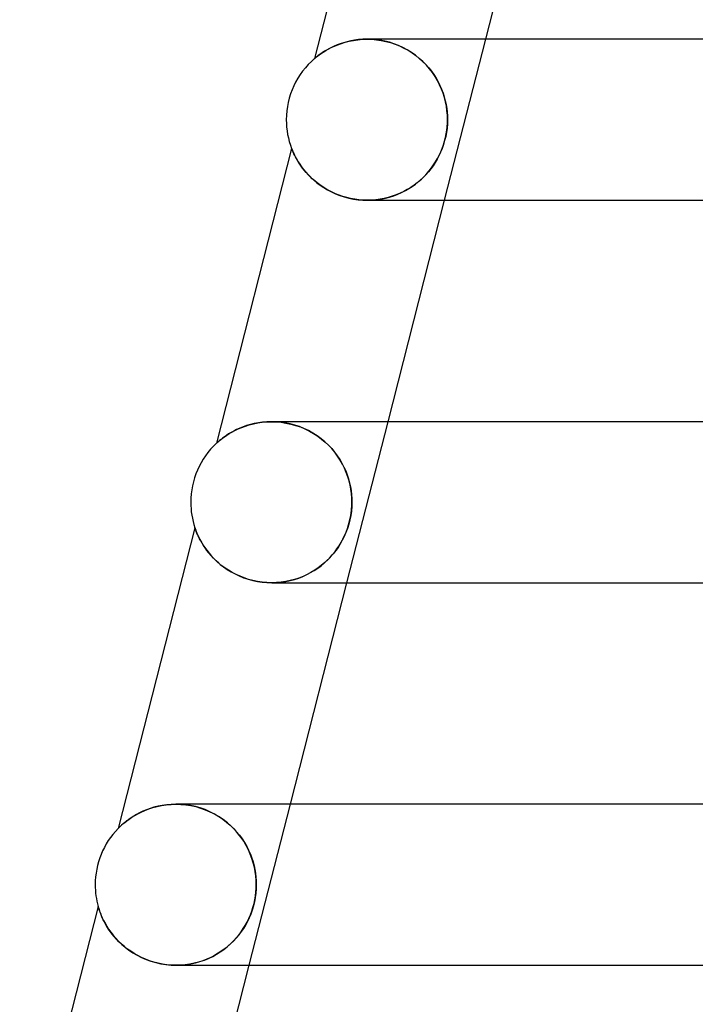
# Model space of a CAD drawing. Header units: millimetres. Extents: x -258 to 258, y -2 to 190.
# Tile 8 of 45: x -180 to -163, y 142 to 166. Entities that reach past the tile are written whole.
import ezdxf

# ---------------------------------------------------------------- set-up
doc = ezdxf.new("R2010")
doc.units = ezdxf.units.MM
doc.layers.add('HIDDEN', color=7, linetype='Continuous')
doc.layers.add('THICK', color=7, linetype='Continuous')

msp = doc.modelspace()

# ---------------------------------------------------------------- linework, layer by layer
at = {"layer": 'HIDDEN'}
for p, q in [((-172.437, 165.326), (-172.505, 165.294)), ((-172.364, 165.357), (-172.437, 165.326)), ((-172.286, 165.386), (-172.364, 165.357)), ((-172.203, 165.413), (-172.286, 165.386)), ((-172.115, 165.437), (-172.203, 165.413)), ((-172.023, 165.458), (-172.115, 165.437)), ((-171.927, 165.476), (-172.023, 165.458)), ((-171.828, 165.489), (-171.927, 165.476)), ((-171.724, 165.497), (-171.828, 165.489)), ((-171.617, 165.5), (-171.724, 165.497)), ((-171.51, 165.497), (-171.617, 165.5)), ((-171.617, 165.5), (-171.503, 165.497)), ((-171.615, 165.5), (-171.615, 165.5)), ((-171.402, 165.489), (-171.51, 165.497)), ((-171.503, 165.497), (-171.386, 165.487)), ((-171.291, 165.474), (-171.402, 165.489)), ((-171.386, 165.487), (-171.269, 165.47)), ((-171.178, 165.452), (-171.291, 165.474)), ((-171.269, 165.47), (-171.152, 165.446)), ((-171.065, 165.423), (-171.178, 165.452)), ((-171.152, 165.446), (-171.036, 165.415)), ((-170.952, 165.387), (-171.065, 165.423)), ((-171.036, 165.415), (-170.922, 165.377)), ((-170.839, 165.344), (-170.952, 165.387)), ((-170.922, 165.377), (-170.811, 165.332)), ((-170.729, 165.294), (-170.839, 165.344)), ((-170.811, 165.332), (-170.703, 165.281)), ((-169.693, 161.5), (-168.671, 165.5)), ((-172.869, 165.065), (-172.892, 165.048)), ((-172.841, 165.087), (-172.869, 165.065)), ((-172.808, 165.112), (-172.841, 165.087)), ((-172.769, 165.139), (-172.808, 165.112)), ((-172.726, 165.168), (-172.769, 165.139)), ((-172.678, 165.199), (-172.726, 165.168)), ((-172.626, 165.23), (-172.678, 165.199)), ((-172.568, 165.262), (-172.626, 165.23)), ((-172.505, 165.294), (-172.568, 165.262)), ((-170.621, 165.236), (-170.729, 165.294)), ((-170.703, 165.281), (-170.6, 165.224)), ((-170.516, 165.172), (-170.621, 165.236)), ((-170.6, 165.224), (-170.501, 165.162)), ((-170.416, 165.101), (-170.516, 165.172)), ((-170.501, 165.162), (-170.408, 165.096)), ((-170.32, 165.025), (-170.416, 165.101)), ((-170.408, 165.096), (-170.32, 165.025)), ((-172.918, 165.026), (-172.921, 165.023)), ((-172.908, 165.034), (-172.918, 165.026)), ((-172.892, 165.048), (-172.908, 165.034)), ((-170.23, 164.943), (-170.32, 165.025)), ((-170.32, 165.025), (-170.237, 164.95)), ((-170.237, 164.95), (-170.159, 164.872)), ((-170.145, 164.857), (-170.23, 164.943)), ((-170.159, 164.872), (-170.087, 164.791)), ((-170.067, 164.766), (-170.145, 164.857)), ((-170.087, 164.791), (-170.021, 164.707)), ((-169.995, 164.672), (-170.067, 164.766)), ((-170.021, 164.707), (-169.959, 164.62)), ((-169.929, 164.573), (-169.995, 164.672)), ((-169.959, 164.62), (-169.903, 164.532)), ((-169.869, 164.472), (-169.929, 164.573)), ((-169.903, 164.532), (-169.852, 164.441)), ((-169.816, 164.368), (-169.869, 164.472)), ((-169.852, 164.441), (-169.807, 164.349)), ((-169.769, 164.263), (-169.816, 164.368)), ((-169.807, 164.349), (-169.766, 164.256)), ((-169.729, 164.157), (-169.769, 164.263)), ((-169.766, 164.256), (-169.731, 164.161)), ((-169.731, 164.161), (-169.701, 164.067)), ((-169.696, 164.05), (-169.729, 164.157)), ((-169.701, 164.067), (-169.675, 163.972)), ((-169.669, 163.942), (-169.696, 164.05)), ((-169.675, 163.972), (-169.655, 163.877)), ((-169.648, 163.834), (-169.669, 163.942)), ((-169.655, 163.877), (-169.64, 163.782)), ((-169.633, 163.726), (-169.648, 163.834)), ((-169.64, 163.782), (-169.629, 163.687)), ((-169.623, 163.614), (-169.633, 163.726)), ((-169.629, 163.687), (-169.622, 163.593)), ((-169.621, 163.5), (-169.623, 163.614)), ((-169.623, 163.396), (-169.632, 163.292)), ((-169.628, 163.326), (-169.623, 163.414)), ((-169.623, 163.414), (-169.621, 163.5)), ((-169.621, 163.5), (-169.623, 163.396)), ((-169.622, 163.593), (-169.621, 163.5)), ((-169.671, 163.058), (-169.652, 163.148)), ((-169.646, 163.187), (-169.665, 163.083)), ((-169.652, 163.148), (-169.638, 163.237)), ((-169.632, 163.292), (-169.646, 163.187)), ((-169.638, 163.237), (-169.628, 163.326)), ((-169.719, 162.881), (-169.753, 162.785)), ((-169.752, 162.789), (-169.72, 162.878)), ((-169.72, 162.878), (-169.693, 162.967)), ((-169.69, 162.981), (-169.719, 162.881)), ((-169.693, 162.967), (-169.671, 163.058)), ((-169.665, 163.083), (-169.69, 162.981)), ((-173.493, 162.785), (-173.491, 162.78)), ((-173.491, 162.78), (-173.485, 162.764)), ((-173.485, 162.764), (-173.474, 162.739)), ((-173.474, 162.739), (-173.46, 162.706)), ((-173.46, 162.706), (-173.442, 162.665)), ((-173.442, 162.665), (-173.419, 162.619)), ((-173.419, 162.619), (-173.393, 162.569)), ((-169.791, 162.692), (-169.833, 162.603)), ((-169.826, 162.617), (-169.787, 162.702)), ((-169.753, 162.785), (-169.791, 162.692)), ((-169.787, 162.702), (-169.752, 162.789)), ((-173.393, 162.569), (-173.363, 162.515)), ((-173.363, 162.515), (-173.329, 162.457)), ((-173.329, 162.457), (-173.29, 162.396)), ((-173.29, 162.396), (-173.245, 162.333)), ((-170.016, 162.305), (-169.964, 162.379)), ((-169.927, 162.436), (-169.979, 162.356)), ((-169.964, 162.379), (-169.915, 162.455)), ((-169.878, 162.518), (-169.927, 162.436)), ((-169.915, 162.455), (-169.869, 162.535)), ((-169.833, 162.603), (-169.878, 162.518)), ((-169.869, 162.535), (-169.826, 162.617)), ((-173.245, 162.333), (-173.196, 162.268)), ((-173.196, 162.268), (-173.141, 162.201)), ((-173.141, 162.201), (-173.081, 162.134)), ((-173.081, 162.134), (-173.014, 162.067)), ((-170.159, 162.133), (-170.227, 162.064)), ((-170.196, 162.094), (-170.132, 162.163)), ((-170.095, 162.205), (-170.159, 162.133)), ((-170.132, 162.163), (-170.072, 162.233)), ((-170.035, 162.279), (-170.095, 162.205)), ((-170.072, 162.233), (-170.016, 162.305)), ((-169.979, 162.356), (-170.035, 162.279)), ((-173.014, 162.067), (-172.942, 162.001)), ((-172.942, 162.001), (-172.864, 161.936)), ((-172.864, 161.936), (-172.782, 161.874)), ((-170.494, 161.845), (-170.413, 161.903)), ((-170.372, 161.935), (-170.451, 161.876)), ((-170.413, 161.903), (-170.337, 161.964)), ((-170.298, 161.998), (-170.372, 161.935)), ((-170.337, 161.964), (-170.264, 162.028)), ((-170.227, 162.064), (-170.298, 161.998)), ((-170.264, 162.028), (-170.196, 162.094)), ((-172.782, 161.874), (-172.694, 161.815)), ((-172.694, 161.815), (-172.601, 161.759)), ((-172.601, 161.759), (-172.503, 161.708)), ((-172.503, 161.708), (-172.4, 161.661)), ((-172.4, 161.661), (-172.294, 161.619)), ((-170.955, 161.612), (-170.855, 161.65)), ((-170.798, 161.675), (-170.893, 161.635)), ((-170.855, 161.65), (-170.76, 161.693)), ((-170.706, 161.719), (-170.798, 161.675)), ((-170.76, 161.693), (-170.667, 161.739)), ((-170.618, 161.767), (-170.706, 161.719)), ((-170.667, 161.739), (-170.579, 161.791)), ((-170.532, 161.82), (-170.618, 161.767)), ((-170.579, 161.791), (-170.494, 161.845)), ((-170.451, 161.876), (-170.532, 161.82)), ((-172.294, 161.619), (-172.184, 161.583)), ((-172.184, 161.583), (-172.072, 161.553)), ((-172.072, 161.553), (-171.957, 161.53)), ((-171.957, 161.53), (-171.842, 161.513)), ((-171.842, 161.513), (-171.726, 161.503)), ((-171.726, 161.503), (-171.611, 161.5)), ((-171.507, 161.503), (-171.613, 161.5)), ((-171.611, 161.5), (-171.496, 161.503)), ((-171.401, 161.511), (-171.507, 161.503)), ((-171.496, 161.503), (-171.382, 161.513)), ((-171.296, 161.525), (-171.401, 161.511)), ((-171.382, 161.513), (-171.271, 161.53)), ((-171.193, 161.545), (-171.296, 161.525)), ((-171.271, 161.53), (-171.163, 161.552)), ((-171.091, 161.57), (-171.193, 161.545)), ((-171.163, 161.552), (-171.057, 161.579)), ((-170.991, 161.6), (-171.091, 161.57)), ((-171.057, 161.579), (-170.955, 161.612)), ((-170.893, 161.635), (-170.991, 161.6)), ((-174.859, 155.804), (-174.931, 155.768)), ((-174.782, 155.839), (-174.859, 155.804)), ((-174.7, 155.872), (-174.782, 155.839)), ((-174.612, 155.902), (-174.7, 155.872)), ((-174.519, 155.93), (-174.612, 155.902)), ((-174.422, 155.953), (-174.519, 155.93)), ((-174.32, 155.973), (-174.422, 155.953)), ((-174.214, 155.988), (-174.32, 155.973)), ((-174.105, 155.997), (-174.214, 155.988)), ((-173.992, 156), (-174.105, 155.997)), ((-173.88, 155.997), (-173.992, 156)), ((-173.991, 156), (-173.873, 155.997)), ((-173.766, 155.987), (-173.88, 155.997)), ((-173.873, 155.997), (-173.753, 155.986)), ((-173.65, 155.971), (-173.766, 155.987)), ((-173.753, 155.986), (-173.633, 155.968)), ((-173.533, 155.947), (-173.65, 155.971)), ((-173.633, 155.968), (-173.513, 155.943)), ((-173.417, 155.916), (-173.533, 155.947)), ((-173.513, 155.943), (-173.393, 155.909)), ((-173.3, 155.878), (-173.417, 155.916)), ((-173.393, 155.909), (-173.276, 155.869)), ((-173.186, 155.832), (-173.3, 155.878)), ((-173.276, 155.869), (-173.162, 155.821)), ((-173.074, 155.779), (-173.186, 155.832)), ((-173.162, 155.821), (-173.052, 155.767)), ((-172.965, 155.718), (-173.074, 155.779)), ((-172.119, 152), (-171.097, 156)), ((-175.282, 155.535), (-175.31, 155.511)), ((-175.248, 155.562), (-175.282, 155.535)), ((-175.208, 155.593), (-175.248, 155.562)), ((-175.164, 155.625), (-175.208, 155.593)), ((-175.113, 155.66), (-175.164, 155.625)), ((-175.058, 155.696), (-175.113, 155.66)), ((-174.997, 155.732), (-175.058, 155.696)), ((-174.931, 155.768), (-174.997, 155.732)), ((-173.052, 155.767), (-172.946, 155.707)), ((-172.861, 155.652), (-172.965, 155.718)), ((-172.946, 155.707), (-172.845, 155.641)), ((-172.762, 155.579), (-172.861, 155.652)), ((-172.845, 155.641), (-172.75, 155.57)), ((-172.668, 155.501), (-172.762, 155.579)), ((-172.75, 155.57), (-172.66, 155.494)), ((-175.359, 155.467), (-175.362, 155.464)), ((-175.349, 155.477), (-175.359, 155.467)), ((-175.332, 155.491), (-175.349, 155.477)), ((-175.31, 155.511), (-175.332, 155.491)), ((-172.579, 155.418), (-172.668, 155.501)), ((-172.66, 155.494), (-172.576, 155.415)), ((-172.497, 155.331), (-172.579, 155.418)), ((-172.576, 155.415), (-172.498, 155.331)), ((-172.498, 155.331), (-172.425, 155.245)), ((-172.421, 155.24), (-172.497, 155.331)), ((-172.425, 155.245), (-172.359, 155.156)), ((-172.351, 155.145), (-172.421, 155.24)), ((-172.359, 155.156), (-172.298, 155.064)), ((-172.288, 155.047), (-172.351, 155.145)), ((-172.298, 155.064), (-172.243, 154.97)), ((-172.23, 154.946), (-172.288, 155.047)), ((-172.243, 154.97), (-172.194, 154.874)), ((-172.179, 154.843), (-172.23, 154.946)), ((-172.194, 154.874), (-172.15, 154.777)), ((-172.135, 154.74), (-172.179, 154.843)), ((-172.15, 154.777), (-172.113, 154.68)), ((-172.097, 154.635), (-172.135, 154.74)), ((-172.113, 154.68), (-172.08, 154.582)), ((-172.066, 154.531), (-172.097, 154.635)), ((-172.08, 154.582), (-172.054, 154.484)), ((-172.041, 154.426), (-172.066, 154.531)), ((-172.054, 154.484), (-172.032, 154.386)), ((-172.021, 154.321), (-172.041, 154.426)), ((-172.032, 154.386), (-172.016, 154.289)), ((-172.007, 154.217), (-172.021, 154.321)), ((-172.016, 154.289), (-172.005, 154.192)), ((-171.999, 154.11), (-172.007, 154.217)), ((-172.005, 154.192), (-171.998, 154.096)), ((-171.996, 154), (-171.999, 154.11)), ((-171.998, 154.096), (-171.996, 154)), ((-172.016, 153.724), (-172.005, 153.817)), ((-171.999, 153.891), (-172.008, 153.781)), ((-172.005, 153.817), (-171.998, 153.909)), ((-171.996, 154), (-171.999, 153.891)), ((-171.998, 153.909), (-171.996, 154)), ((-172.051, 153.536), (-172.031, 153.63)), ((-172.024, 153.671), (-172.045, 153.561)), ((-172.031, 153.63), (-172.016, 153.724)), ((-172.008, 153.781), (-172.024, 153.671)), ((-175.898, 153.368), (-175.896, 153.364)), ((-175.896, 153.364), (-175.893, 153.353)), ((-175.893, 153.353), (-175.886, 153.335)), ((-175.886, 153.335), (-175.877, 153.309)), ((-172.106, 153.348), (-172.144, 153.246)), ((-172.139, 153.259), (-172.105, 153.349)), ((-172.073, 153.453), (-172.106, 153.348)), ((-172.105, 153.349), (-172.076, 153.442)), ((-172.076, 153.442), (-172.051, 153.536)), ((-172.045, 153.561), (-172.073, 153.453)), ((-175.877, 153.309), (-175.864, 153.275)), ((-175.864, 153.275), (-175.847, 153.235)), ((-175.847, 153.235), (-175.826, 153.186)), ((-175.826, 153.186), (-175.8, 153.133)), ((-175.8, 153.133), (-175.771, 153.074)), ((-172.264, 153), (-172.218, 153.084)), ((-172.187, 153.148), (-172.234, 153.055)), ((-172.218, 153.084), (-172.177, 153.17)), ((-172.144, 153.246), (-172.187, 153.148)), ((-172.177, 153.17), (-172.139, 153.259)), ((-175.771, 153.074), (-175.736, 153.011)), ((-175.736, 153.011), (-175.696, 152.945)), ((-175.696, 152.945), (-175.651, 152.876)), ((-175.651, 152.876), (-175.6, 152.806)), ((-172.423, 152.764), (-172.366, 152.84)), ((-172.339, 152.88), (-172.396, 152.798)), ((-172.366, 152.84), (-172.313, 152.919)), ((-172.284, 152.965), (-172.339, 152.88)), ((-172.313, 152.919), (-172.264, 153)), ((-172.234, 153.055), (-172.284, 152.965)), ((-175.6, 152.806), (-175.544, 152.735)), ((-175.544, 152.735), (-175.482, 152.664)), ((-175.482, 152.664), (-175.415, 152.593)), ((-175.415, 152.593), (-175.343, 152.524)), ((-172.614, 152.553), (-172.546, 152.621)), ((-172.523, 152.646), (-172.593, 152.573)), ((-172.546, 152.621), (-172.482, 152.691)), ((-172.457, 152.721), (-172.523, 152.646)), ((-172.482, 152.691), (-172.423, 152.764)), ((-172.396, 152.798), (-172.457, 152.721)), ((-175.343, 152.524), (-175.265, 152.457)), ((-175.265, 152.457), (-175.182, 152.392)), ((-175.182, 152.392), (-175.093, 152.331)), ((-172.93, 152.305), (-172.844, 152.363)), ((-172.831, 152.372), (-172.92, 152.312)), ((-172.844, 152.363), (-172.763, 152.423)), ((-172.747, 152.436), (-172.831, 152.372)), ((-172.763, 152.423), (-172.686, 152.486)), ((-172.668, 152.503), (-172.747, 152.436)), ((-172.686, 152.486), (-172.614, 152.553)), ((-172.593, 152.573), (-172.668, 152.503)), ((-175.093, 152.331), (-174.999, 152.273)), ((-174.999, 152.273), (-174.9, 152.219)), ((-174.9, 152.219), (-174.797, 152.17)), ((-174.797, 152.17), (-174.688, 152.126)), ((-174.688, 152.126), (-174.576, 152.088)), ((-173.42, 152.083), (-173.315, 152.117)), ((-173.313, 152.118), (-173.419, 152.083)), ((-173.315, 152.117), (-173.213, 152.157)), ((-173.21, 152.159), (-173.313, 152.118)), ((-173.213, 152.157), (-173.115, 152.202)), ((-173.109, 152.205), (-173.21, 152.159)), ((-173.115, 152.202), (-173.02, 152.252)), ((-173.013, 152.256), (-173.109, 152.205)), ((-173.02, 152.252), (-172.93, 152.305)), ((-172.92, 152.312), (-173.013, 152.256)), ((-174.576, 152.088), (-174.461, 152.057)), ((-174.461, 152.057), (-174.344, 152.032)), ((-174.344, 152.032), (-174.225, 152.014)), ((-174.225, 152.014), (-174.106, 152.003)), ((-174.106, 152.003), (-173.987, 152)), ((-173.987, 152), (-173.869, 152.004)), ((-173.87, 152.004), (-173.986, 152)), ((-173.755, 152.014), (-173.87, 152.004)), ((-173.869, 152.004), (-173.753, 152.014)), ((-173.641, 152.031), (-173.755, 152.014)), ((-173.753, 152.014), (-173.639, 152.031)), ((-173.529, 152.054), (-173.641, 152.031)), ((-173.639, 152.031), (-173.528, 152.054)), ((-173.419, 152.083), (-173.529, 152.054)), ((-173.528, 152.054), (-173.42, 152.083)), ((-176.598, 146.487), (-176.708, 146.471)), ((-176.485, 146.496), (-176.598, 146.487)), ((-176.368, 146.5), (-176.485, 146.496)), ((-176.25, 146.497), (-176.368, 146.5)), ((-176.365, 146.5), (-176.244, 146.496)), ((-176.129, 146.486), (-176.25, 146.497)), ((-176.244, 146.496), (-176.122, 146.485)), ((-176.008, 146.468), (-176.129, 146.486)), ((-176.122, 146.485), (-176, 146.467)), ((-174.545, 142.5), (-173.523, 146.5)), ((-177.348, 146.245), (-177.418, 146.204)), ((-177.272, 146.285), (-177.348, 146.245)), ((-177.19, 146.324), (-177.272, 146.285)), ((-177.103, 146.361), (-177.19, 146.324)), ((-177.011, 146.394), (-177.103, 146.361)), ((-176.914, 146.424), (-177.011, 146.394)), ((-176.813, 146.45), (-176.914, 146.424)), ((-176.708, 146.471), (-176.813, 146.45)), ((-175.885, 146.442), (-176.008, 146.468)), ((-176, 146.467), (-175.877, 146.44)), ((-175.763, 146.408), (-175.885, 146.442)), ((-175.877, 146.44), (-175.756, 146.406)), ((-175.642, 146.365), (-175.763, 146.408)), ((-175.756, 146.406), (-175.638, 146.364)), ((-175.523, 146.315), (-175.642, 146.365)), ((-175.638, 146.364), (-175.523, 146.315)), ((-175.408, 146.257), (-175.523, 146.315)), ((-175.523, 146.315), (-175.412, 146.259)), ((-175.412, 146.259), (-175.305, 146.197)), ((-175.297, 146.191), (-175.408, 146.257)), ((-177.681, 146.014), (-177.717, 145.982)), ((-177.64, 146.048), (-177.681, 146.014)), ((-177.593, 146.085), (-177.64, 146.048)), ((-177.541, 146.124), (-177.593, 146.085)), ((-177.482, 146.164), (-177.541, 146.124)), ((-177.418, 146.204), (-177.482, 146.164)), ((-175.305, 146.197), (-175.205, 146.13)), ((-175.191, 146.119), (-175.297, 146.191)), ((-175.205, 146.13), (-175.11, 146.057)), ((-175.09, 146.042), (-175.191, 146.119)), ((-175.11, 146.057), (-175.02, 145.98)), ((-174.996, 145.958), (-175.09, 146.042)), ((-177.802, 145.902), (-177.805, 145.898)), ((-177.79, 145.913), (-177.802, 145.902)), ((-177.772, 145.931), (-177.79, 145.913)), ((-177.748, 145.954), (-177.772, 145.931)), ((-177.717, 145.982), (-177.748, 145.954)), ((-175.02, 145.98), (-174.937, 145.9)), ((-174.908, 145.87), (-174.996, 145.958)), ((-174.937, 145.9), (-174.859, 145.815)), ((-174.827, 145.777), (-174.908, 145.87)), ((-174.859, 145.815), (-174.788, 145.728)), ((-174.752, 145.68), (-174.827, 145.777)), ((-174.788, 145.728), (-174.722, 145.638)), ((-174.684, 145.58), (-174.752, 145.68)), ((-174.722, 145.638), (-174.662, 145.546)), ((-174.622, 145.477), (-174.684, 145.58)), ((-174.662, 145.546), (-174.608, 145.451)), ((-174.568, 145.371), (-174.622, 145.477)), ((-174.608, 145.451), (-174.561, 145.356)), ((-174.52, 145.263), (-174.568, 145.371)), ((-174.561, 145.356), (-174.519, 145.26)), ((-174.479, 145.154), (-174.52, 145.263)), ((-174.519, 145.26), (-174.483, 145.164)), ((-174.483, 145.164), (-174.452, 145.068)), ((-174.445, 145.044), (-174.479, 145.154)), ((-174.452, 145.068), (-174.427, 144.973)), ((-174.418, 144.935), (-174.445, 145.044)), ((-174.427, 144.973), (-174.406, 144.878)), ((-174.397, 144.826), (-174.418, 144.935)), ((-174.406, 144.878), (-174.391, 144.784)), ((-174.383, 144.719), (-174.397, 144.826)), ((-174.391, 144.784), (-174.38, 144.691)), ((-174.374, 144.611), (-174.383, 144.719)), ((-174.38, 144.691), (-174.374, 144.596)), ((-174.372, 144.5), (-174.374, 144.611)), ((-174.374, 144.596), (-174.372, 144.5)), ((-174.383, 144.29), (-174.397, 144.183)), ((-174.391, 144.222), (-174.38, 144.316)), ((-174.375, 144.395), (-174.383, 144.29)), ((-174.38, 144.316), (-174.374, 144.409)), ((-174.372, 144.5), (-174.375, 144.395)), ((-174.374, 144.409), (-174.372, 144.5)), ((-174.417, 144.077), (-174.443, 143.973)), ((-174.428, 144.031), (-174.407, 144.127)), ((-174.397, 144.183), (-174.417, 144.077)), ((-174.407, 144.127), (-174.391, 144.222)), ((-178.3, 143.959), (-178.3, 143.957)), ((-178.3, 143.957), (-178.298, 143.95)), ((-178.298, 143.95), (-178.294, 143.936)), ((-178.294, 143.936), (-178.287, 143.915)), ((-178.287, 143.915), (-178.278, 143.885)), ((-178.278, 143.885), (-178.264, 143.844)), ((-178.264, 143.844), (-178.246, 143.795)), ((-178.246, 143.795), (-178.224, 143.74)), ((-174.518, 143.749), (-174.484, 143.841)), ((-174.474, 143.871), (-174.509, 143.772)), ((-174.484, 143.841), (-174.454, 143.935)), ((-174.443, 143.973), (-174.474, 143.871)), ((-174.454, 143.935), (-174.428, 144.031)), ((-178.224, 143.74), (-178.197, 143.68)), ((-178.197, 143.68), (-178.166, 143.615)), ((-178.166, 143.615), (-178.13, 143.546)), ((-178.13, 143.546), (-178.089, 143.474)), ((-174.645, 143.49), (-174.599, 143.573)), ((-174.593, 143.586), (-174.64, 143.499)), ((-174.599, 143.573), (-174.557, 143.659)), ((-174.549, 143.677), (-174.593, 143.586)), ((-174.557, 143.659), (-174.518, 143.749)), ((-174.509, 143.772), (-174.549, 143.677)), ((-178.089, 143.474), (-178.041, 143.4)), ((-178.041, 143.4), (-177.988, 143.325)), ((-177.988, 143.325), (-177.929, 143.248)), ((-174.808, 143.252), (-174.749, 143.33)), ((-174.745, 143.336), (-174.801, 143.26)), ((-174.749, 143.33), (-174.695, 143.41)), ((-174.691, 143.415), (-174.745, 143.336)), ((-174.695, 143.41), (-174.645, 143.49)), ((-174.64, 143.499), (-174.691, 143.415)), ((-177.929, 143.248), (-177.864, 143.171)), ((-177.864, 143.171), (-177.791, 143.094)), ((-177.791, 143.094), (-177.712, 143.019)), ((-175.014, 143.029), (-174.94, 143.101)), ((-174.926, 143.116), (-174.995, 143.047)), ((-174.94, 143.101), (-174.872, 143.175)), ((-174.861, 143.187), (-174.926, 143.116)), ((-174.872, 143.175), (-174.808, 143.252)), ((-174.801, 143.26), (-174.861, 143.187)), ((-177.712, 143.019), (-177.627, 142.946)), ((-177.627, 142.946), (-177.535, 142.877)), ((-177.535, 142.877), (-177.437, 142.811)), ((-177.437, 142.811), (-177.334, 142.75)), ((-175.358, 142.773), (-175.265, 142.831)), ((-175.23, 142.856), (-175.317, 142.798)), ((-175.265, 142.831), (-175.177, 142.894)), ((-175.147, 142.916), (-175.23, 142.856)), ((-175.177, 142.894), (-175.093, 142.96)), ((-175.069, 142.98), (-175.147, 142.916)), ((-175.093, 142.96), (-175.014, 143.029)), ((-174.995, 143.047), (-175.069, 142.98)), ((-177.334, 142.75), (-177.224, 142.694)), ((-177.224, 142.694), (-177.11, 142.644)), ((-177.11, 142.644), (-176.991, 142.601)), ((-176.991, 142.601), (-176.868, 142.565)), ((-175.807, 142.58), (-175.914, 142.552)), ((-175.883, 142.559), (-175.77, 142.591)), ((-175.703, 142.613), (-175.807, 142.58)), ((-175.77, 142.591), (-175.661, 142.628)), ((-175.601, 142.652), (-175.703, 142.613)), ((-175.661, 142.628), (-175.556, 142.671)), ((-175.503, 142.696), (-175.601, 142.652)), ((-175.556, 142.671), (-175.455, 142.72)), ((-175.408, 142.745), (-175.503, 142.696)), ((-175.455, 142.72), (-175.358, 142.773)), ((-175.317, 142.798), (-175.408, 142.745)), ((-176.868, 142.565), (-176.743, 142.536)), ((-176.743, 142.536), (-176.616, 142.516)), ((-176.616, 142.516), (-176.489, 142.504)), ((-176.489, 142.504), (-176.363, 142.5)), ((-176.363, 142.5), (-176.239, 142.504)), ((-176.248, 142.503), (-176.361, 142.5)), ((-176.135, 142.513), (-176.248, 142.503)), ((-176.239, 142.504), (-176.118, 142.515)), ((-176.023, 142.529), (-176.135, 142.513)), ((-176.118, 142.515), (-175.999, 142.534)), ((-175.914, 142.552), (-176.023, 142.529)), ((-175.999, 142.534), (-175.883, 142.559))]:
    msp.add_line(p, q, dxfattribs=at)
at = {"layer": 'THICK'}
for p, q in [((-171.086, 172.208), (-172.921, 165.023)), ((-168.671, 165.5), (-167.266, 171)), ((-172.509, 165.292), (-172.431, 165.328)), ((-172.431, 165.328), (-172.347, 165.363)), ((-172.347, 165.363), (-172.257, 165.395)), ((-172.257, 165.395), (-172.162, 165.425)), ((-172.162, 165.425), (-172.061, 165.45)), ((-172.061, 165.45), (-171.956, 165.471)), ((-171.956, 165.471), (-171.846, 165.487)), ((-171.846, 165.487), (-171.733, 165.497)), ((-171.733, 165.497), (-171.617, 165.5)), ((-1.809, 165.5), (-171.615, 165.5)), ((-172.876, 165.06), (-172.845, 165.084)), ((-172.845, 165.084), (-172.806, 165.113)), ((-172.806, 165.113), (-172.76, 165.146)), ((-172.76, 165.146), (-172.707, 165.181)), ((-172.707, 165.181), (-172.647, 165.218)), ((-172.647, 165.218), (-172.581, 165.255)), ((-172.581, 165.255), (-172.509, 165.292)), ((-172.921, 165.023), (-172.919, 165.025)), ((-172.919, 165.025), (-172.912, 165.031)), ((-172.912, 165.031), (-172.898, 165.043)), ((-172.898, 165.043), (-172.876, 165.06)), ((-173.493, 162.785), (-175.362, 155.464)), ((-173.49, 162.778), (-173.493, 162.785)), ((-173.482, 162.758), (-173.49, 162.778)), ((-173.469, 162.728), (-173.482, 162.758)), ((-173.453, 162.691), (-173.469, 162.728)), ((-173.435, 162.652), (-173.453, 162.691)), ((-173.417, 162.614), (-173.435, 162.652)), ((-173.397, 162.576), (-173.417, 162.614)), ((-173.375, 162.535), (-173.397, 162.576)), ((-173.35, 162.492), (-173.375, 162.535)), ((-173.322, 162.446), (-173.35, 162.492)), ((-173.291, 162.398), (-173.322, 162.446)), ((-173.257, 162.349), (-173.291, 162.398)), ((-173.22, 162.298), (-173.257, 162.349)), ((-173.179, 162.246), (-173.22, 162.298)), ((-173.134, 162.193), (-173.179, 162.246)), ((-173.086, 162.14), (-173.134, 162.193)), ((-173.034, 162.087), (-173.086, 162.14)), ((-172.979, 162.034), (-173.034, 162.087)), ((-172.92, 161.982), (-172.979, 162.034)), ((-172.858, 161.931), (-172.92, 161.982)), ((-172.791, 161.881), (-172.858, 161.931)), ((-172.721, 161.832), (-172.791, 161.881)), ((-172.647, 161.786), (-172.721, 161.832)), ((-172.569, 161.742), (-172.647, 161.786)), ((-172.487, 161.7), (-172.569, 161.742)), ((-172.401, 161.661), (-172.487, 161.7)), ((-172.312, 161.626), (-172.401, 161.661)), ((-172.22, 161.594), (-172.312, 161.626)), ((-172.124, 161.566), (-172.22, 161.594)), ((-172.026, 161.543), (-172.124, 161.566)), ((-171.925, 161.524), (-172.026, 161.543)), ((-171.823, 161.511), (-171.925, 161.524)), ((-171.718, 161.503), (-171.823, 161.511)), ((-171.613, 161.5), (-171.718, 161.503)), ((-171.613, 161.5), (-2, 161.5)), ((-171.097, 156), (-169.693, 161.5)), ((-174.975, 155.744), (-174.901, 155.784)), ((-174.901, 155.784), (-174.821, 155.822)), ((-174.821, 155.822), (-174.734, 155.858)), ((-174.734, 155.858), (-174.643, 155.892)), ((-174.643, 155.892), (-174.545, 155.922)), ((-174.545, 155.922), (-174.442, 155.949)), ((-174.442, 155.949), (-174.335, 155.97)), ((-174.335, 155.97), (-174.223, 155.986)), ((-174.223, 155.986), (-174.109, 155.997)), ((-174.109, 155.997), (-173.991, 156)), ((-1.832, 156), (-173.99, 156)), ((-175.32, 155.502), (-175.291, 155.527)), ((-175.291, 155.527), (-175.254, 155.557)), ((-175.254, 155.557), (-175.211, 155.591)), ((-175.211, 155.591), (-175.161, 155.627)), ((-175.161, 155.627), (-175.105, 155.666)), ((-175.105, 155.666), (-175.043, 155.705)), ((-175.043, 155.705), (-174.975, 155.744)), ((-175.362, 155.464), (-175.36, 155.466)), ((-175.36, 155.466), (-175.353, 155.473)), ((-175.353, 155.473), (-175.34, 155.484)), ((-175.34, 155.484), (-175.32, 155.502)), ((-175.898, 153.368), (-177.805, 145.898)), ((-175.896, 153.364), (-175.898, 153.368)), ((-175.892, 153.352), (-175.896, 153.364)), ((-175.885, 153.332), (-175.892, 153.352)), ((-175.875, 153.305), (-175.885, 153.332)), ((-175.862, 153.271), (-175.875, 153.305)), ((-175.846, 153.232), (-175.862, 153.271)), ((-175.827, 153.189), (-175.846, 153.232)), ((-175.805, 153.141), (-175.827, 153.189)), ((-175.78, 153.091), (-175.805, 153.141)), ((-175.751, 153.039), (-175.78, 153.091)), ((-175.719, 152.983), (-175.751, 153.039)), ((-175.683, 152.925), (-175.719, 152.983)), ((-175.643, 152.865), (-175.683, 152.925)), ((-175.598, 152.803), (-175.643, 152.865)), ((-175.548, 152.74), (-175.598, 152.803)), ((-175.493, 152.676), (-175.548, 152.74)), ((-175.433, 152.611), (-175.493, 152.676)), ((-175.368, 152.548), (-175.433, 152.611)), ((-175.299, 152.485), (-175.368, 152.548)), ((-175.224, 152.424), (-175.299, 152.485)), ((-175.144, 152.365), (-175.224, 152.424)), ((-175.059, 152.309), (-175.144, 152.365)), ((-174.969, 152.256), (-175.059, 152.309)), ((-174.874, 152.206), (-174.969, 152.256)), ((-174.775, 152.161), (-174.874, 152.206)), ((-174.672, 152.12), (-174.775, 152.161)), ((-174.564, 152.085), (-174.672, 152.12)), ((-174.453, 152.055), (-174.564, 152.085)), ((-174.339, 152.031), (-174.453, 152.055)), ((-174.223, 152.014), (-174.339, 152.031)), ((-174.105, 152.003), (-174.223, 152.014)), ((-173.986, 152), (-174.105, 152.003)), ((-173.989, 152), (-2, 152)), ((-173.523, 146.5), (-172.119, 152)), ((-176.724, 146.468), (-176.608, 146.485)), ((-176.608, 146.485), (-176.488, 146.496)), ((-176.488, 146.496), (-176.365, 146.5)), ((-1.853, 146.5), (-176.365, 146.5)), ((-177.393, 146.22), (-177.315, 146.263)), ((-177.315, 146.263), (-177.231, 146.305)), ((-177.231, 146.305), (-177.142, 146.345)), ((-177.142, 146.345), (-177.045, 146.382)), ((-177.045, 146.382), (-176.943, 146.416)), ((-176.943, 146.416), (-176.836, 146.444)), ((-176.836, 146.444), (-176.724, 146.468)), ((-177.723, 145.977), (-177.684, 146.011)), ((-177.684, 146.011), (-177.638, 146.05)), ((-177.638, 146.05), (-177.586, 146.09)), ((-177.586, 146.09), (-177.528, 146.133)), ((-177.528, 146.133), (-177.463, 146.176)), ((-177.463, 146.176), (-177.393, 146.22)), ((-177.805, 145.898), (-177.803, 145.901)), ((-177.803, 145.901), (-177.794, 145.909)), ((-177.794, 145.909), (-177.779, 145.925)), ((-177.779, 145.925), (-177.755, 145.947)), ((-177.755, 145.947), (-177.723, 145.977)), ((-178.3, 143.959), (-180.251, 136.322)), ((-178.3, 143.956), (-178.3, 143.959)), ((-178.298, 143.948), (-178.3, 143.956)), ((-178.293, 143.935), (-178.298, 143.948)), ((-178.287, 143.915), (-178.293, 143.935)), ((-178.279, 143.888), (-178.287, 143.915)), ((-178.268, 143.856), (-178.279, 143.888)), ((-178.254, 143.818), (-178.268, 143.856)), ((-178.238, 143.777), (-178.254, 143.818)), ((-178.22, 143.731), (-178.238, 143.777)), ((-178.198, 143.682), (-178.22, 143.731)), ((-178.174, 143.63), (-178.198, 143.682)), ((-178.146, 143.576), (-178.174, 143.63)), ((-178.115, 143.52), (-178.146, 143.576)), ((-178.081, 143.461), (-178.115, 143.52)), ((-178.042, 143.401), (-178.081, 143.461)), ((-177.999, 143.339), (-178.042, 143.401)), ((-177.952, 143.276), (-177.999, 143.339)), ((-177.9, 143.213), (-177.952, 143.276)), ((-177.844, 143.149), (-177.9, 143.213)), ((-177.783, 143.086), (-177.844, 143.149)), ((-177.717, 143.023), (-177.783, 143.086)), ((-177.646, 142.963), (-177.717, 143.023)), ((-177.571, 142.903), (-177.646, 142.963)), ((-177.492, 142.847), (-177.571, 142.903)), ((-177.407, 142.792), (-177.492, 142.847)), ((-177.318, 142.742), (-177.407, 142.792)), ((-177.225, 142.694), (-177.318, 142.742)), ((-177.128, 142.651), (-177.225, 142.694)), ((-177.026, 142.613), (-177.128, 142.651)), ((-176.921, 142.579), (-177.026, 142.613)), ((-176.813, 142.551), (-176.921, 142.579)), ((-176.702, 142.529), (-176.813, 142.551)), ((-176.59, 142.513), (-176.702, 142.529)), ((-176.476, 142.503), (-176.59, 142.513)), ((-176.361, 142.5), (-176.476, 142.503)), ((-176.364, 142.5), (-2, 142.5)), ((-175.949, 137), (-174.545, 142.5))]:
    msp.add_line(p, q, dxfattribs=at)
for centre, start, end in [((-171.625, 163.5), 130.3981, 180), ((-171.625, 163.5), 180, 200.9504), ((-174, 154), 132.9326, 180), ((-174, 154), 180, 198.4157), ((-176.375, 144.5), 135.6556, 180), ((-176.375, 144.5), 180, 195.6927)]:
    msp.add_arc(centre, 2, start, end, dxfattribs=at)

doc.saveas('drawing.dxf')
